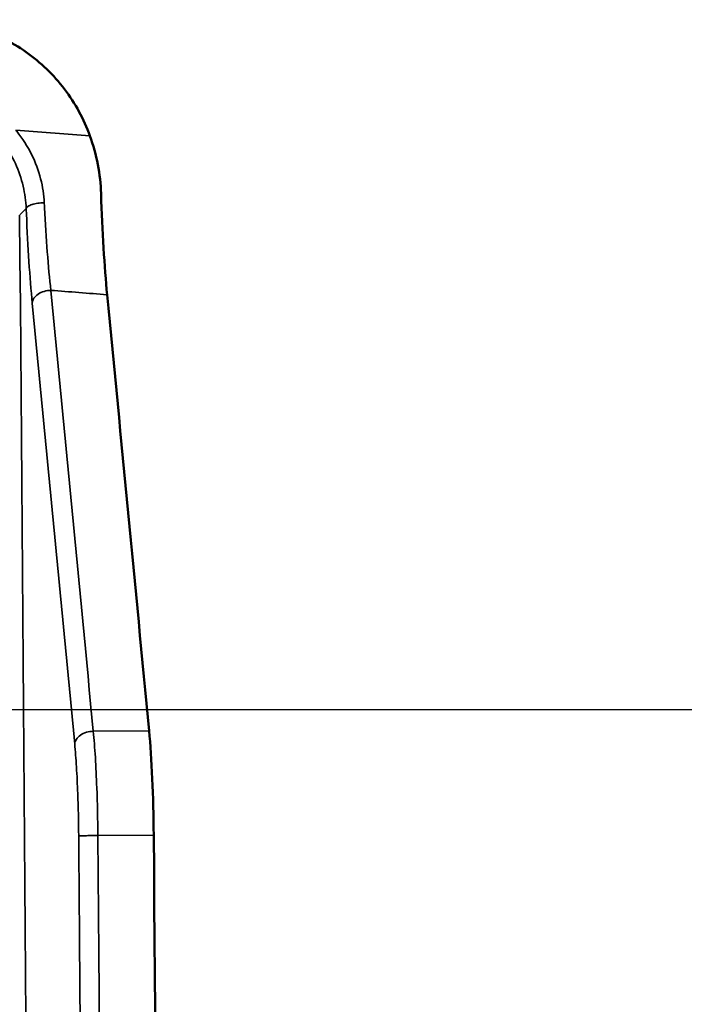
# Model space of a CAD drawing. Header units: inches. Extents: x 0.2 to 50.9, y 0.9 to 32.1.
# Tile 93 of 95: x 46.1 to 47.3, y 26.5 to 28.1. Entities that reach past the tile are written whole.
import ezdxf

# ---------------------------------------------------------------- set-up
doc = ezdxf.new("R2010")
doc.units = ezdxf.units.IN
doc.header["$LTSCALE"] = 1.5
doc.header["$MEASUREMENT"] = 0
for name, color, linetype, lineweight in [('Dimension (ANSI)', 7, 'Continuous', 25), ('Visible (ANSI)', 7, 'Continuous', 50), ('Visible Narrow (ANSI)', 7, 'Continuous', 35)]:
    doc.layers.add(name, color=color, linetype=linetype, lineweight=lineweight)
doc.styles.get("Standard").update_dxf_attribs({"font": 'arial.ttf'})
doc.dimstyles.new('Default (ANSI)', dxfattribs={"dimscale": 1.5, "dimtxt": 0.2, "dimasz": 0.098425, "dimexe": 0.125, "dimexo": 0.0625, "dimgap": 0.031496, "dimtad": 0, "dimtih": 1, "dimtoh": 1, "dimrnd": 1e-08, "dimzin": 0, "dimdsep": 46, "dimtxsty": 'Standard', "dimcen": 0.09, "dimdle": 0.393701, "dimclrd": 256, "dimclre": 256, "dimclrt": 7, "dimadec": 0, "dimazin": 1, "dimtfac": 0.6, "dimtofl": 0, "dimtmove": 0, "dimatfit": 3, "dimfxl": 1, "dimtolj": 1, "dimtzin": 4, "dimlwd": -1, "dimlwe": -1, "dimarcsym": 0})

# ---------------------------------------------------------------- blocks, each defined once
blk = doc.blocks.new('*D57')
at = {"layer": 'Defpoints', "color": 0, "transparency": 16777216}
for p in [(44.3128, 26.9518), (43.8128, 18.9518), (49.5097, 18.9518)]:
    blk.add_point(p, dxfattribs=at)
at = {"layer": 'Dimension (ANSI)', "transparency": 16777216}
for p, q in [((44.4066, 26.9518), (49.6972, 26.9518)), ((49.5097, 26.8042), (49.5097, 23.1273)), ((49.5097, 19.0994), (49.5097, 22.7265)), ((43.9066, 18.9518), (49.6972, 18.9518))]:
    blk.add_line(p, q, dxfattribs=at)
for points in [[(49.4851, 26.8042), (49.5343, 26.8042), (49.5097, 26.9518)], [(49.4851, 19.0994), (49.5343, 19.0994), (49.5097, 18.9518)]]:
    blk.add_solid(points, dxfattribs=at)
at = {"layer": 'Dimension (ANSI)', "color": 7, "transparency": 16777216, "insert": (49.1203, 23.0801), "char_height": 0.3, "attachment_point": 1}
blk.add_mtext('\\A1;8.00', dxfattribs=at)

msp = doc.modelspace()

# ---------------------------------------------------------------- linework, layer by layer
at = {"layer": 'Visible (ANSI)'}
for points, knots in [([(46.2526, 27.9237), (46.2424, 27.9521), (46.2278, 27.9789), (46.1911, 28.0271), (46.1692, 28.0483), (46.1196, 28.0834), (46.0923, 28.097), (46.0345, 28.1155), (46.0046, 28.1204), (45.9745, 28.1206)], [0.0000016, 0.0000016, 0.0000016, 0.0000016, 0.2306528, 0.2306528, 0.4617178, 0.4617178, 0.6939425, 0.6939425, 0.9237635, 0.9237635, 0.9237635, 0.9237635]), ([(46.2715, 27.8259), (46.271, 27.8422), (46.2691, 27.8587), (46.2628, 27.8916), (46.2584, 27.9078), (46.2526, 27.9237)], [-0.2566893, -0.2566893, -0.2566893, -0.2566893, -0.1283752, -0.1283752, 0, 0, 0, 0]), ([(46.2715, 27.8259), (46.2726, 27.7937), (46.274, 27.7627), (46.2775, 27.7047), (46.2795, 27.6781), (46.2818, 27.6546)], [0.0000042, 0.0000042, 0.0000042, 0.0000042, 0.2544873, 0.2544873, 0.5094358, 0.5094358, 0.5094358, 0.5094358]), ([(46.353, 26.9154), (46.3552, 26.8922), (46.357, 26.8646), (46.3597, 26.804), (46.3605, 26.7715), (46.3608, 26.7387)], [0, 0, 0, 0, 0.2498486, 0.2498486, 0.4996973, 0.4996973, 0.4996973, 0.4996973])]:
    msp.add_open_spline(points, degree=3, knots=knots, dxfattribs=at)
for points in [[(46.2818, 27.6546), (46.3057, 27.4082), (46.3294, 27.1618), (46.353, 26.9154)], [(46.3608, 26.7387), (46.3808, 24.2163), (46.3808, 21.6938), (46.3608, 19.1714)]]:
    msp.add_open_spline(points, degree=3, dxfattribs=at)
at = {"layer": 'Visible Narrow (ANSI)'}
for p, q in [((46.127, 27.9334), (46.2526, 27.9237)), ((46.1336, 27.7897), (46.1446, 27.8007)), ((46.2583, 26.9146), (46.353, 26.9154)), ((46.2661, 26.7379), (46.3608, 26.7387))]:
    msp.add_line(p, q, dxfattribs=at)
msp.add_ellipse((-122.0361, 22.9518), major_axis=(0, 301.0608), ratio=0.558662, start_param=4.696319, end_param=4.728459, dxfattribs=at)
for points, knots in [([(46.1752, 27.8105), (46.1746, 27.8238), (46.1726, 27.8374), (46.1655, 27.865), (46.1603, 27.8789), (46.1468, 27.9061), (46.1383, 27.9193), (46.1281, 27.9321), (46.1275, 27.9327), (46.127, 27.9334)], [0, 0, 0, 0, 0.309634, 0.309634, 0.63473, 0.63473, 0.98145, 0.98145, 1, 1, 1, 1]), ([(46.1033, 27.9154), (46.1037, 27.9148), (46.1042, 27.9142), (46.1046, 27.9136), (46.1129, 27.9023), (46.1203, 27.89), (46.1263, 27.8768), (46.1319, 27.8645), (46.1363, 27.8516), (46.1394, 27.8384), (46.1424, 27.8258), (46.1441, 27.8131), (46.1446, 27.8007)], [0, 0, 0, 0, 0.01855, 0.01855, 0.01855, 0.36527, 0.36527, 0.36527, 0.690366, 0.690366, 0.690366, 1, 1, 1, 1]), ([(46.1446, 27.8007), (46.1449, 27.8019), (46.1459, 27.8031), (46.1493, 27.8054), (46.1516, 27.8064), (46.1573, 27.8082), (46.1605, 27.809), (46.1677, 27.8101), (46.1715, 27.8104), (46.1752, 27.8105)], [0, 0, 0, 0, 0.25, 0.25, 0.5, 0.5, 0.75, 0.75, 1, 1, 1, 1]), ([(46.1549, 27.6404), (46.1528, 27.6618), (46.1509, 27.6854), (46.1493, 27.7107), (46.1476, 27.736), (46.1462, 27.7631), (46.145, 27.7915), (46.1449, 27.7946), (46.1447, 27.7976), (46.1446, 27.8007)], [0, 0, 0, 0, 0.474176, 0.474176, 0.474176, 0.949062, 0.949062, 0.949062, 1, 1, 1, 1]), ([(46.1864, 27.6619), (46.1842, 27.6816), (46.1822, 27.7035), (46.1804, 27.727), (46.1786, 27.7506), (46.177, 27.7758), (46.1757, 27.802), (46.1755, 27.8048), (46.1754, 27.8077), (46.1752, 27.8105)], [0, 0, 0, 0, 0.4744499, 0.4744499, 0.4744499, 0.9488999, 0.9488999, 0.9488999, 1, 1, 1, 1]), ([(46.1549, 27.6404), (46.1551, 27.6432), (46.1561, 27.646), (46.1578, 27.6486), (46.1595, 27.6511), (46.1619, 27.6535), (46.1648, 27.6555), (46.1677, 27.6575), (46.1711, 27.6591), (46.1748, 27.6602), (46.1785, 27.6613), (46.1825, 27.6619), (46.1864, 27.6619)], [0, 0, 0, 0, 0.25, 0.25, 0.25, 0.5, 0.5, 0.5, 0.75, 0.75, 0.75, 1, 1, 1, 1]), ([(46.2268, 26.8931), (46.227, 26.8959), (46.228, 26.8987), (46.2314, 26.9038), (46.2338, 26.9062), (46.2396, 26.9102), (46.2431, 26.9118), (46.2505, 26.914), (46.2544, 26.9146), (46.2583, 26.9146)], [0, 0, 0, 0, 0.25, 0.25, 0.5, 0.5, 0.75, 0.75, 1, 1, 1, 1]), ([(46.2661, 26.7379), (46.2659, 26.7654), (46.2653, 26.7929), (46.2643, 26.819), (46.2636, 26.8369), (46.2628, 26.8541), (46.2618, 26.8702), (46.2608, 26.8863), (46.2596, 26.9012), (46.2583, 26.9146)], [0, 0, 0, 0, 0.4205477, 0.4205477, 0.4205477, 0.7102738, 0.7102738, 0.7102738, 1, 1, 1, 1]), ([(46.2336, 26.7377), (46.2335, 26.7619), (46.2329, 26.7861), (46.232, 26.809), (46.2314, 26.8247), (46.2307, 26.8399), (46.2298, 26.854), (46.2289, 26.8682), (46.2279, 26.8813), (46.2268, 26.8931)], [0, 0, 0, 0, 0.420363, 0.420363, 0.420363, 0.710232, 0.710232, 0.710232, 1, 1, 1, 1]), ([(46.2661, 26.7379), (46.2622, 26.7379), (46.2583, 26.7378), (46.2545, 26.7378), (46.2508, 26.7378), (46.2473, 26.7378), (46.2443, 26.7377), (46.2412, 26.7377), (46.2387, 26.7377), (46.2369, 26.7377), (46.2351, 26.7377), (46.234, 26.7377), (46.2336, 26.7377)], [-1, -1, -1, -1, -0.75, -0.75, -0.75, -0.5, -0.5, -0.5, -0.25, -0.25, -0.25, 0, 0, 0, 0]), ([(46.2662, 19.1722), (46.2749, 20.2743), (46.2798, 21.3764), (46.2809, 22.4785), (46.2823, 23.8983), (46.2774, 25.3182), (46.2661, 26.7379)], [0, 0, 0, 0, 0.4370181, 0.4370181, 0.4370181, 1, 1, 1, 1])]:
    msp.add_open_spline(points, degree=3, knots=knots, dxfattribs=at)
for points, degree in [([(46.2583, 26.9146), (46.2345, 27.1637), (46.2106, 27.4128), (46.1864, 27.6619)], 3), ([(46.1864, 27.6619), (46.2182, 27.6595), (46.25, 27.657), (46.2818, 27.6546)], 3), ([(46.2268, 26.8931), (46.203, 27.1423), (46.179, 27.3913), (46.1549, 27.6404)], 3), ([(46.2336, 26.7377), (46.2403, 25.8971), (46.2453, 25.0565), (46.2487, 24.2159), (46.2503, 23.3753), (46.2503, 22.5348), (46.2487, 21.6942), (46.2454, 20.8536), (46.2404, 20.013), (46.2337, 19.1724)], 9)]:
    msp.add_open_spline(points, degree=degree, dxfattribs=at)

# ---------------------------------------------------------------- dimensions: what is measured, and where the dimension line sits
at = {"layer": 'Dimension (ANSI)'}
dim = msp.add_linear_dim(base=(49.5097, 18.9518), p1=(44.3128, 26.9518), p2=(43.8128, 18.9518), angle=90, dimstyle='Default (ANSI)', override={"dimgap": 0.031496, "dimdec": 2, "dimtol": 0, "dimlim": 0, "dimtp": 0, "dimtm": 0, "dimtdec": 2, "dimatfit": 1}, dxfattribs=at)
dim.commit()
dim.dimension.update_dxf_attribs({"geometry": '*D57', "text_midpoint": (49.5097, 22.9269), "dimtype": 160})

doc.saveas('drawing.dxf')
